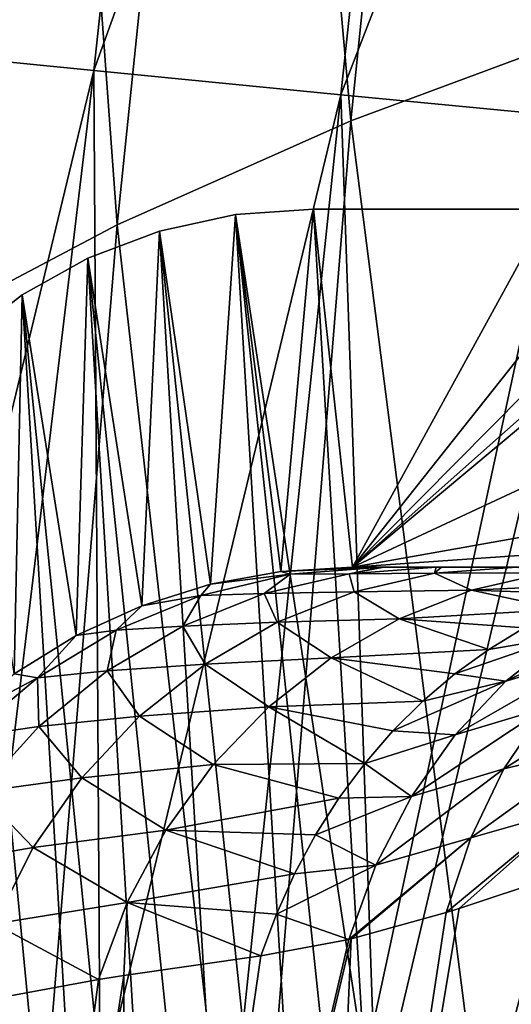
# Model space of a CAD drawing. Header units: metres. Extents: x -109 to 109, y -78 to 121.
# Tile 232 of 256: x -91.42 to -89.37, y 52.1 to 56.21. Entities that reach past the tile are written whole.
import ezdxf

# ---------------------------------------------------------------- set-up
doc = ezdxf.new("R2010")
doc.units = ezdxf.units.M
doc.layers.add('solid_508554_SW0001', color=7, linetype='CONTINUOUS')

msp = doc.modelspace()

# ---------------------------------------------------------------- linework, layer by layer
at = {"layer": 'solid_508554_SW0001'}
for points in [[(-88.992119, 56.17765, -11.97734), (-88.456131, 61.432552, -15.289871), (-89.496414, 61.06226, -16.062994)], [(-90.037621, 55.789333, -12.743092), (-89.496414, 61.06226, -16.062994), (-90.468361, 60.645882, -16.898825)], [(-90.037621, 55.789333, -12.743092), (-88.992119, 56.17765, -11.97734), (-89.496414, 61.06226, -16.062994)], [(-91.014404, 55.355774, -13.572438), (-90.468361, 60.645882, -16.898825), (-91.365799, 60.185539, -17.792898)], [(-91.014404, 55.355774, -13.572438), (-90.037621, 55.789333, -12.743092), (-90.468361, 60.645882, -16.898825)], [(-92.035492, 56.092148, -41.706295), (-91.579361, 60.311752, -41.769104), (-90.656631, 60.212372, -43.020813)], [(-91.916237, 54.879196, -14.460951), (-91.365799, 60.185539, -17.792898), (-92.183983, 59.684212, -18.739607)], [(-92.035492, 56.092148, -41.706295), (-90.656631, 60.212372, -43.020813), (-91.11142, 55.999897, -42.967506)], [(-91.916237, 54.879196, -14.460951), (-91.014404, 55.355774, -13.572438), (-91.365799, 60.185539, -17.792898)], [(-91.11142, 55.999897, -42.967506), (-90.656631, 60.212372, -43.020813), (-89.627487, 60.102715, -44.185547)], [(-91.11142, 55.999897, -42.967506), (-89.627487, 60.102715, -44.185547), (-90.079567, 55.898945, -44.141312)], [(-90.079567, 55.898945, -44.141312), (-89.627487, 60.102715, -44.185547), (-88.499222, 59.98357, -45.253342)], [(-90.079567, 55.898945, -44.141312), (-88.499222, 59.98357, -45.253342), (-88.947289, 55.790031, -45.217602)], [(-89.415031, 50.916996, -8.657045), (-88.992119, 56.17765, -11.97734), (-90.037621, 55.789333, -12.743092)], [(-89.415031, 50.916996, -8.657045), (-88.302177, 51.276932, -7.967332), (-88.992119, 56.17765, -11.97734)], [(-92.035492, 56.092148, -41.706295), (-91.11142, 55.999897, -42.967506), (-92.119408, 51.823078, -42.116905)], [(-91.11142, 55.999897, -42.967506), (-91.617935, 51.776608, -42.788162), (-92.119408, 51.823078, -42.116905)], [(-91.11142, 55.999897, -42.967506), (-91.085472, 51.728287, -43.434563), (-91.617935, 51.776608, -42.788162)], [(-91.11142, 55.999897, -42.967506), (-90.079567, 55.898945, -44.141312), (-91.085472, 51.728287, -43.434563)], [(-90.079567, 55.898945, -44.141312), (-90.52346, 51.678234, -44.054276), (-91.085472, 51.728287, -43.434563)], [(-90.079567, 55.898945, -44.141312), (-89.932945, 51.626556, -44.64592), (-90.52346, 51.678234, -44.054276)], [(-90.079567, 55.898945, -44.141312), (-88.947289, 55.790031, -45.217602), (-89.932945, 51.626556, -44.64592)], [(-90.030914, 53.925625, -23.974831), (-87.759102, 55.823845, -25.070768), (-87.494408, 55.108952, -24.658024)], [(-90.030914, 53.925625, -23.974831), (-88.09024, 55.650875, -24.970903), (-87.759102, 55.823845, -25.070768)], [(-90.465416, 50.510525, -9.415347), (-90.037621, 55.789333, -12.743092), (-91.014404, 55.355774, -13.572438)], [(-90.465416, 50.510525, -9.415347), (-89.415031, 50.916996, -8.657045), (-90.037621, 55.789333, -12.743092)], [(-88.947289, 55.790031, -45.217602), (-89.314766, 51.573326, -45.208447), (-89.932945, 51.626556, -44.64592)], [(-90.030914, 53.925625, -23.974831), (-88.448799, 55.524082, -24.897701), (-88.09024, 55.650875, -24.970903)], [(-90.030914, 53.925625, -23.974831), (-88.825333, 55.446854, -24.853111), (-88.448799, 55.524082, -24.897701)], [(-90.030914, 53.925625, -23.974831), (-89.211456, 55.420876, -24.838114), (-88.825333, 55.446854, -24.853111)], [(-90.330048, 53.90765, -23.964453), (-90.519958, 55.397739, -24.824757), (-90.19413, 55.420876, -24.838114)], [(-89.980736, 51.847347, -30.556959), (-90.19413, 55.420876, -24.838114), (-90.519958, 55.397739, -24.824757)], [(-90.030914, 53.925625, -23.974831), (-90.330048, 53.90765, -23.964453), (-90.19413, 55.420876, -24.838114)], [(-90.030914, 53.925625, -23.974831), (-90.19413, 55.420876, -24.838114), (-89.211456, 55.420876, -24.838114)], [(-89.980736, 51.847347, -30.556959), (-89.211456, 55.420876, -24.838114), (-90.19413, 55.420876, -24.838114)], [(-88.992386, 51.500866, -31.111446), (-89.211456, 55.420876, -24.838114), (-89.980736, 51.847347, -30.556959)], [(-90.624458, 53.853825, -23.933376), (-90.836945, 55.328979, -24.785057), (-90.519958, 55.397739, -24.824757)], [(-90.093979, 48.263927, -36.241199), (-90.519958, 55.397739, -24.824757), (-90.836945, 55.328979, -24.785057)], [(-90.330048, 53.90765, -23.964453), (-90.624458, 53.853825, -23.933376), (-90.519958, 55.397739, -24.824757)], [(-89.768295, 48.292057, -36.246613), (-90.519958, 55.397739, -24.824757), (-90.093979, 48.263927, -36.241199)], [(-89.980736, 51.847347, -30.556959), (-90.519958, 55.397739, -24.824757), (-89.768295, 48.292057, -36.246613)], [(-91.446701, 50.05965, -10.238137), (-91.014404, 55.355774, -13.572438), (-91.916237, 54.879196, -14.460951)], [(-91.446701, 50.05965, -10.238137), (-90.465416, 50.510525, -9.415347), (-91.014404, 55.355774, -13.572438)], [(-90.910522, 53.76437, -23.881729), (-91.136658, 55.216454, -24.720093), (-90.836945, 55.328979, -24.785057)], [(-90.410957, 48.191227, -36.207607), (-90.836945, 55.328979, -24.785057), (-91.136658, 55.216454, -24.720093)], [(-90.624458, 53.853825, -23.933376), (-90.910522, 53.76437, -23.881729), (-90.836945, 55.328979, -24.785057)], [(-90.093979, 48.263927, -36.241199), (-90.836945, 55.328979, -24.785057), (-90.410957, 48.191227, -36.207607)], [(-91.185654, 53.639103, -23.809406), (-91.411133, 55.063187, -24.631601), (-91.136658, 55.216454, -24.720093)], [(-90.710762, 48.075897, -36.14674), (-91.136658, 55.216454, -24.720093), (-91.411133, 55.063187, -24.631601)], [(-90.910522, 53.76437, -23.881729), (-91.185654, 53.639103, -23.809406), (-91.136658, 55.216454, -24.720093)], [(-90.410957, 48.191227, -36.207607), (-91.136658, 55.216454, -24.720093), (-90.710762, 48.075897, -36.14674)], [(-90.030914, 53.925625, -23.974831), (-87.494408, 55.108952, -24.658024), (-87.220459, 54.425625, -24.263506)], [(-91.444328, 53.479095, -23.717028), (-91.653084, 54.873253, -24.521944), (-91.411133, 55.063187, -24.631601)], [(-90.985382, 47.921021, -36.060219), (-91.411133, 55.063187, -24.631601), (-91.653084, 54.873253, -24.521944)], [(-91.185654, 53.639103, -23.809406), (-91.444328, 53.479095, -23.717028), (-91.411133, 55.063187, -24.631601)], [(-90.710762, 48.075897, -36.14674), (-91.411133, 55.063187, -24.631601), (-90.985382, 47.921021, -36.060219)], [(-91.227478, 47.730736, -35.950359), (-91.653084, 54.873253, -24.521944), (-91.856094, 54.651703, -24.394032)], [(-90.985382, 47.921021, -36.060219), (-91.653084, 54.873253, -24.521944), (-91.227478, 47.730736, -35.950359)], [(-91.227478, 47.730736, -35.950359), (-91.856094, 54.651703, -24.394032), (-91.43058, 47.510128, -35.820091)], [(-86.551819, 54.168633, -24.115131), (-90.030914, 53.925625, -23.974831), (-87.220459, 54.425625, -24.263506)], [(-86.551819, 54.168633, -24.115131), (-86.083664, 53.925625, -23.974831), (-90.030914, 53.925625, -23.974831)], [(-89.910271, 53.925625, -22.685408), (-90.330048, 53.90765, -23.964453), (-90.030914, 53.925625, -23.974831)], [(-90.291672, 53.895844, -22.634623), (-90.330048, 53.90765, -23.964453), (-89.910271, 53.925625, -22.685408)], [(-90.045418, 53.897778, -21.321507), (-90.291672, 53.895844, -22.634623), (-89.910271, 53.925625, -22.685408)], [(-90.045418, 53.897778, -21.321507), (-89.910271, 53.925625, -22.685408), (-89.901062, 53.925625, -22.618246)], [(-90.045418, 53.897778, -21.321507), (-89.901062, 53.925625, -22.618246), (-89.681931, 53.925625, -21.401102)], [(-90.045418, 53.897778, -21.321507), (-89.681931, 53.925625, -21.401102), (-89.68866, 53.899624, -20.035887)], [(-89.910271, 53.925625, -22.685408), (-90.030914, 53.925625, -23.974831), (-86.083664, 53.925625, -23.974831)], [(-89.901062, 53.925625, -22.618246), (-89.910271, 53.925625, -22.685408), (-86.083664, 53.925625, -23.974831)], [(-89.681931, 53.925625, -21.401102), (-89.901062, 53.925625, -22.618246), (-86.083664, 53.925625, -23.974831)], [(-89.68866, 53.899624, -20.035887), (-89.681931, 53.925625, -21.401102), (-89.660255, 53.925625, -21.304865)], [(-89.68866, 53.899624, -20.035887), (-89.660255, 53.925625, -21.304865), (-89.345345, 53.925625, -20.142956)], [(-89.68866, 53.899624, -20.035887), (-89.345345, 53.925625, -20.142956), (-89.220253, 53.901356, -18.788113)], [(-89.660255, 53.925625, -21.304865), (-89.681931, 53.925625, -21.401102), (-86.083664, 53.925625, -23.974831)], [(-89.345345, 53.925625, -20.142956), (-89.660255, 53.925625, -21.304865), (-86.083664, 53.925625, -23.974831)], [(-90.291672, 53.895844, -22.634623), (-90.663902, 53.807205, -22.584467), (-90.624458, 53.853825, -23.933376)], [(-90.400612, 53.81485, -21.242765), (-90.663902, 53.807205, -22.584467), (-90.291672, 53.895844, -22.634623)], [(-90.291672, 53.895844, -22.634623), (-90.624458, 53.853825, -23.933376), (-90.330048, 53.90765, -23.964453)], [(-90.400612, 53.81485, -21.242765), (-90.291672, 53.895844, -22.634623), (-90.045418, 53.897778, -21.321507)], [(-90.400612, 53.81485, -21.242765), (-90.045418, 53.897778, -21.321507), (-90.024506, 53.822155, -19.929981)], [(-90.045418, 53.897778, -21.321507), (-89.68866, 53.899624, -20.035887), (-90.024506, 53.822155, -19.929981)], [(-90.024506, 53.822155, -19.929981), (-89.68866, 53.899624, -20.035887), (-89.534752, 53.829014, -18.6569)], [(-89.68866, 53.899624, -20.035887), (-89.220253, 53.901356, -18.788113), (-89.534752, 53.829014, -18.6569)], [(-89.534752, 53.829014, -18.6569), (-89.220253, 53.901356, -18.788113), (-88.842865, 53.86124, -17.483757)], [(-90.663902, 53.807205, -22.584467), (-90.910522, 53.76437, -23.881729), (-90.624458, 53.853825, -23.933376)], [(-89.534752, 53.829014, -18.6569), (-88.842865, 53.86124, -17.483757), (-89.004395, 53.811546, -17.398048)], [(-90.663902, 53.807205, -22.584467), (-91.018173, 53.661823, -22.53673), (-90.910522, 53.76437, -23.881729)], [(-90.739792, 53.678696, -21.167572), (-91.018173, 53.661823, -22.53673), (-90.663902, 53.807205, -22.584467)], [(-90.739792, 53.678696, -21.167572), (-90.663902, 53.807205, -22.584467), (-90.400612, 53.81485, -21.242765)], [(-90.739792, 53.678696, -21.167572), (-90.400612, 53.81485, -21.242765), (-90.346222, 53.694836, -19.828529)], [(-90.400612, 53.81485, -21.242765), (-90.024506, 53.822155, -19.929981), (-90.346222, 53.694836, -19.828529)], [(-90.346222, 53.694836, -19.828529), (-90.024506, 53.822155, -19.929981), (-89.836922, 53.710003, -18.530832)], [(-90.024506, 53.822155, -19.929981), (-89.534752, 53.829014, -18.6569), (-89.836922, 53.710003, -18.530832)], [(-89.836922, 53.710003, -18.530832), (-89.534752, 53.829014, -18.6569), (-89.162132, 53.748146, -17.314348)], [(-89.534752, 53.829014, -18.6569), (-89.004395, 53.811546, -17.398048), (-89.162132, 53.748146, -17.314348)], [(-91.018173, 53.661823, -22.53673), (-91.185654, 53.639103, -23.809406), (-90.910522, 53.76437, -23.881729)], [(-89.836922, 53.710003, -18.530832), (-89.162132, 53.748146, -17.314348), (-89.315178, 53.671402, -17.233141)], [(-89.391312, 53.448631, -16.565844), (-88.793953, 53.734772, -16.343515), (-89.02356, 53.557014, -16.138817)], [(-89.391312, 53.448631, -16.565844), (-89.153999, 53.634563, -16.733679), (-88.793953, 53.734772, -16.343515)], [(-91.055412, 53.492348, -21.097603), (-91.018173, 53.661823, -22.53673), (-90.739792, 53.678696, -21.167572)], [(-91.055412, 53.492348, -21.097603), (-90.739792, 53.678696, -21.167572), (-90.647133, 53.520313, -19.733641)], [(-90.739792, 53.678696, -21.167572), (-90.346222, 53.694836, -19.828529), (-90.647133, 53.520313, -19.733641)], [(-90.647133, 53.520313, -19.733641), (-90.346222, 53.694836, -19.828529), (-90.120888, 53.546638, -18.412361)], [(-90.346222, 53.694836, -19.828529), (-89.836922, 53.710003, -18.530832), (-90.120888, 53.546638, -18.412361)], [(-90.120888, 53.546638, -18.412361), (-89.836922, 53.710003, -18.530832), (-89.462646, 53.581757, -17.15489)], [(-89.836922, 53.710003, -18.530832), (-89.315178, 53.671402, -17.233141), (-89.462646, 53.581757, -17.15489)], [(-91.346046, 53.463165, -22.492548), (-91.444328, 53.479095, -23.717028), (-91.185654, 53.639103, -23.809406)], [(-91.018173, 53.661823, -22.53673), (-91.346046, 53.463165, -22.492548), (-91.185654, 53.639103, -23.809406)], [(-91.055412, 53.492348, -21.097603), (-91.346046, 53.463165, -22.492548), (-91.018173, 53.661823, -22.53673)], [(-89.603699, 53.479725, -17.080048), (-89.153999, 53.634563, -16.733679), (-89.391312, 53.448631, -16.565844)], [(-89.603699, 53.479725, -17.080048), (-89.462646, 53.581757, -17.15489), (-89.153999, 53.634563, -16.733679)], [(-89.462646, 53.581757, -17.15489), (-89.315178, 53.671402, -17.233141), (-89.153999, 53.634563, -16.733679)], [(-90.120888, 53.546638, -18.412361), (-89.462646, 53.581757, -17.15489), (-89.603699, 53.479725, -17.080048)], [(-89.602966, 53.224625, -16.41065), (-89.02356, 53.557014, -16.138817), (-89.226608, 53.338085, -15.946316)], [(-89.602966, 53.224625, -16.41065), (-89.391312, 53.448631, -16.565844), (-89.02356, 53.557014, -16.138817)], [(-91.055412, 53.492348, -21.097603), (-90.647133, 53.520313, -19.733641), (-90.920967, 53.302216, -19.647287)], [(-90.920967, 53.302216, -19.647287), (-90.647133, 53.520313, -19.733641), (-90.381134, 53.342091, -18.303782)], [(-90.647133, 53.520313, -19.733641), (-90.120888, 53.546638, -18.412361), (-90.381134, 53.342091, -18.303782)], [(-90.381134, 53.342091, -18.303782), (-90.120888, 53.546638, -18.412361), (-89.737511, 53.365891, -17.009041)], [(-90.120888, 53.546638, -18.412361), (-89.603699, 53.479725, -17.080048), (-89.737511, 53.365891, -17.009041)], [(-91.346046, 53.463165, -22.492548), (-91.683655, 53.284096, -23.604443), (-91.444328, 53.479095, -23.717028)], [(-91.340439, 53.259953, -21.034416), (-91.346046, 53.463165, -22.492548), (-91.055412, 53.492348, -21.097603)], [(-91.340439, 53.259953, -21.034416), (-91.055412, 53.492348, -21.097603), (-90.920967, 53.302216, -19.647287)], [(-89.737511, 53.365891, -17.009041), (-89.603699, 53.479725, -17.080048), (-89.391312, 53.448631, -16.565844)], [(-91.346046, 53.463165, -22.492548), (-91.639725, 53.215958, -22.452976), (-91.683655, 53.284096, -23.604443)], [(-91.340439, 53.259953, -21.034416), (-91.639725, 53.215958, -22.452976), (-91.346046, 53.463165, -22.492548)], [(-89.863327, 53.24091, -16.942282), (-89.391312, 53.448631, -16.565844), (-89.602966, 53.224625, -16.41065)], [(-89.863327, 53.24091, -16.942282), (-89.737511, 53.365891, -17.009041), (-89.391312, 53.448631, -16.565844)], [(-89.399002, 53.082405, -15.769898), (-88.87075, 53.412338, -15.447928), (-89.008865, 53.176582, -15.262312)], [(-89.399002, 53.082405, -15.769898), (-89.226608, 53.338085, -15.946316), (-88.87075, 53.412338, -15.447928)], [(-90.381134, 53.342091, -18.303782), (-89.737511, 53.365891, -17.009041), (-89.863327, 53.24091, -16.942282)], [(-90.920967, 53.302216, -19.647287), (-90.381134, 53.342091, -18.303782), (-90.612617, 53.10033, -18.207207)], [(-90.612617, 53.10033, -18.207207), (-90.381134, 53.342091, -18.303782), (-89.980423, 53.105495, -16.88015)], [(-90.381134, 53.342091, -18.303782), (-89.863327, 53.24091, -16.942282), (-89.980423, 53.105495, -16.88015)], [(-89.78492, 52.96682, -16.271057), (-89.226608, 53.338085, -15.946316), (-89.399002, 53.082405, -15.769898)], [(-89.78492, 52.96682, -16.271057), (-89.602966, 53.224625, -16.41065), (-89.226608, 53.338085, -15.946316)], [(-91.340439, 53.259953, -21.034416), (-90.920967, 53.302216, -19.647287), (-91.162033, 53.045082, -19.57127)], [(-91.162033, 53.045082, -19.57127), (-90.920967, 53.302216, -19.647287), (-90.612617, 53.10033, -18.207207)], [(-91.588516, 52.986691, -20.97942), (-91.639725, 53.215958, -22.452976), (-91.340439, 53.259953, -21.034416)], [(-91.588516, 52.986691, -20.97942), (-91.340439, 53.259953, -21.034416), (-91.162033, 53.045082, -19.57127)], [(-89.980423, 53.105495, -16.88015), (-89.863327, 53.24091, -16.942282), (-89.602966, 53.224625, -16.41065)], [(-89.980423, 53.105495, -16.88015), (-89.602966, 53.224625, -16.41065), (-89.78492, 52.96682, -16.271057)], [(-89.53727, 52.795135, -15.61313), (-89.008865, 53.176582, -15.262312), (-89.117935, 52.913677, -15.094689)], [(-89.53727, 52.795135, -15.61313), (-89.399002, 53.082405, -15.769898), (-89.008865, 53.176582, -15.262312)], [(-91.162033, 53.045082, -19.57127), (-90.612617, 53.10033, -18.207207), (-90.810837, 52.826054, -18.124508)], [(-90.810837, 52.826054, -18.124508), (-90.612617, 53.10033, -18.207207), (-90.08812, 52.960434, -16.823004)], [(-90.612617, 53.10033, -18.207207), (-89.980423, 53.105495, -16.88015), (-90.08812, 52.960434, -16.823004)], [(-90.08812, 52.960434, -16.823004), (-89.980423, 53.105495, -16.88015), (-89.78492, 52.96682, -16.271057)], [(-89.933716, 52.680119, -16.149721), (-89.399002, 53.082405, -15.769898), (-89.53727, 52.795135, -15.61313)], [(-89.933716, 52.680119, -16.149721), (-89.78492, 52.96682, -16.271057), (-89.399002, 53.082405, -15.769898)], [(-91.588516, 52.986691, -20.97942), (-91.162033, 53.045082, -19.57127), (-91.365318, 52.754257, -19.507166)], [(-91.365318, 52.754257, -19.507166), (-91.162033, 53.045082, -19.57127), (-90.810837, 52.826054, -18.124508)], [(-91.794121, 52.67865, -20.93384), (-91.588516, 52.986691, -20.97942), (-91.365318, 52.754257, -19.507166)], [(-90.810837, 52.826054, -18.124508), (-90.08812, 52.960434, -16.823004), (-90.185799, 52.806557, -16.771172)], [(-90.185799, 52.806557, -16.771172), (-89.78492, 52.96682, -16.271057), (-89.933716, 52.680119, -16.149721)], [(-90.185799, 52.806557, -16.771172), (-90.08812, 52.960434, -16.823004), (-89.78492, 52.96682, -16.271057)], [(-89.117935, 52.913677, -15.094689), (-89.586121, 52.499111, -15.412488), (-89.640167, 52.482307, -15.48173)], [(-89.53727, 52.795135, -15.61313), (-89.117935, 52.913677, -15.094689), (-89.640167, 52.482307, -15.48173)], [(-89.117935, 52.913677, -15.094689), (-89.199982, 52.628029, -14.953275), (-89.586121, 52.499111, -15.412488)], [(-91.365318, 52.754257, -19.507166), (-90.810837, 52.826054, -18.124508), (-90.971939, 52.524582, -18.057293)], [(-90.971939, 52.524582, -18.057293), (-90.810837, 52.826054, -18.124508), (-90.272903, 52.644745, -16.724953)], [(-90.810837, 52.826054, -18.124508), (-90.185799, 52.806557, -16.771172), (-90.272903, 52.644745, -16.724953)], [(-90.272903, 52.644745, -16.724953), (-90.185799, 52.806557, -16.771172), (-89.933716, 52.680119, -16.149721)], [(-89.53727, 52.795135, -15.61313), (-90.036453, 52.372581, -16.033951), (-90.046791, 52.37011, -16.049528)], [(-89.933716, 52.680119, -16.149721), (-89.53727, 52.795135, -15.61313), (-90.046791, 52.37011, -16.049528)], [(-89.53727, 52.795135, -15.61313), (-89.640167, 52.482307, -15.48173), (-90.036453, 52.372581, -16.033951)], [(-91.794121, 52.67865, -20.93384), (-91.365318, 52.754257, -19.507166), (-91.526588, 52.435795, -19.45631)], [(-91.526588, 52.435795, -19.45631), (-91.365318, 52.754257, -19.507166), (-90.971939, 52.524582, -18.057293)], [(-90.34893, 52.475925, -16.68461), (-89.933716, 52.680119, -16.149721), (-90.046791, 52.37011, -16.049528)], [(-90.34893, 52.475925, -16.68461), (-90.272903, 52.644745, -16.724953), (-89.933716, 52.680119, -16.149721)], [(-89.053406, 52.680115, -14.793503), (-89.269287, 49.421761, -12.680086), (-90.186729, 48.89365, -13.62539)], [(-89.199982, 52.628029, -14.953275), (-89.053406, 52.680115, -14.793503), (-90.186729, 48.89365, -13.62539)], [(-90.971939, 52.524582, -18.057293), (-90.272903, 52.644745, -16.724953), (-90.34893, 52.475925, -16.68461)], [(-89.586121, 52.499111, -15.412488), (-89.199982, 52.628029, -14.953275), (-90.186729, 48.89365, -13.62539)], [(-91.526588, 52.435795, -19.45631), (-90.971939, 52.524582, -18.057293), (-91.09211, 52.202156, -18.005522)], [(-90.971939, 52.524582, -18.057293), (-90.986244, 52.219349, -17.771818), (-91.09211, 52.202156, -18.005522)], [(-90.971939, 52.524582, -18.057293), (-90.413445, 52.301075, -16.650377), (-90.986244, 52.219349, -17.771818)], [(-90.971939, 52.524582, -18.057293), (-90.34893, 52.475925, -16.68461), (-90.413445, 52.301075, -16.650377)], [(-89.640167, 52.482307, -15.48173), (-89.586121, 52.499111, -15.412488), (-90.186729, 48.89365, -13.62539)], [(-90.036453, 52.372581, -16.033951), (-89.640167, 52.482307, -15.48173), (-90.186729, 48.89365, -13.62539)], [(-90.34893, 52.475925, -16.68461), (-90.046791, 52.37011, -16.049528), (-90.413445, 52.301075, -16.650377)], [(-91.526588, 52.435795, -19.45631), (-91.09211, 52.202156, -18.005522), (-91.476044, 52.132004, -18.949583)], [(-90.036453, 52.372581, -16.033951), (-90.186729, 48.89365, -13.62539), (-90.994255, 48.315601, -14.639475)], [(-90.046791, 52.37011, -16.049528), (-90.036453, 52.372581, -16.033951), (-90.994255, 48.315601, -14.639475)], [(-90.413445, 52.301075, -16.650377), (-90.046791, 52.37011, -16.049528), (-90.994255, 48.315601, -14.639475)], [(-90.986244, 52.219349, -17.771818), (-90.413445, 52.301075, -16.650377), (-90.994255, 48.315601, -14.639475)], [(-90.986244, 52.219349, -17.771818), (-90.994255, 48.315601, -14.639475), (-91.684372, 47.693367, -15.712318)], [(-91.09211, 52.202156, -18.005522), (-90.986244, 52.219349, -17.771818), (-91.684372, 47.693367, -15.712318)], [(-91.476044, 52.132004, -18.949583), (-91.09211, 52.202156, -18.005522), (-91.684372, 47.693367, -15.712318)]]:
    msp.add_3dface(points, dxfattribs=at)

doc.saveas('drawing.dxf')
